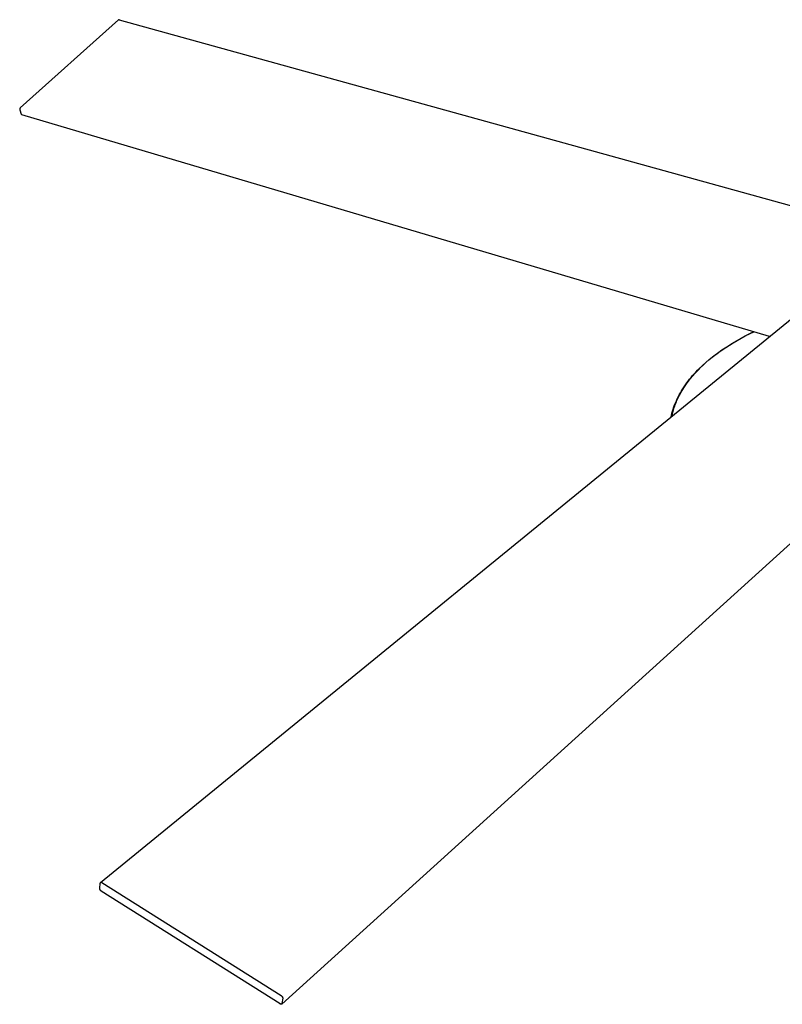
# Model space of a CAD drawing. Header units: millimetres. Extents: x 2341 to 5297, y -8656 to -6723.
# Tile 16 of 24: x 3977 to 4467, y -7733 to -7100. Entities that reach past the tile are written whole.
import ezdxf

# ---------------------------------------------------------------- set-up
doc = ezdxf.new("R2010")
doc.units = ezdxf.units.MM
doc.layers.add('Make2D$Visible$Curvas', color=7, linetype='Continuous')

msp = doc.modelspace()

# ---------------------------------------------------------------- linework, layer by layer
at = {"layer": 'Make2D$Visible$Curvas', "color": 7, "lineweight": -3, "true_color": 0xffffff}
for p, q in [((4040.02, -7100.15), (3977.01, -7156.64)), ((4040.03, -7100.13), (4040.02, -7100.15)), ((4040.86, -7100.38), (4040.02, -7100.15)), ((4040.05, -7100.12), (4040.03, -7100.13)), ((4040.06, -7100.11), (4040.05, -7100.12)), ((4040.07, -7100.1), (4040.06, -7100.11)), ((4040.09, -7100.09), (4040.07, -7100.1)), ((4040.1, -7100.07), (4040.09, -7100.09)), ((4040.12, -7100.06), (4040.1, -7100.07)), ((4040.14, -7100.06), (4040.12, -7100.06)), ((4040.15, -7100.05), (4040.14, -7100.06)), ((4040.17, -7100.04), (4040.15, -7100.05)), ((4040.19, -7100.03), (4040.17, -7100.04)), ((4040.2, -7100.02), (4040.19, -7100.03)), ((4040.22, -7100.02), (4040.2, -7100.02)), ((4040.24, -7100.01), (4040.22, -7100.02)), ((4040.26, -7100), (4040.24, -7100.01)), ((4040.27, -7100), (4040.26, -7100)), ((4040.29, -7099.99), (4040.27, -7100)), ((4040.31, -7099.99), (4040.29, -7099.99)), ((4040.33, -7099.99), (4040.31, -7099.99)), ((4040.35, -7099.99), (4040.33, -7099.99)), ((4040.37, -7099.98), (4040.35, -7099.99)), ((4040.39, -7099.98), (4040.37, -7099.98)), ((4040.4, -7099.98), (4040.39, -7099.98)), ((4040.42, -7099.98), (4040.4, -7099.98)), ((4040.44, -7099.98), (4040.42, -7099.98)), ((4040.46, -7099.98), (4040.44, -7099.98)), ((4040.48, -7099.99), (4040.46, -7099.98)), ((4040.5, -7099.99), (4040.48, -7099.99)), ((4040.52, -7099.99), (4040.5, -7099.99)), ((4040.52, -7099.99), (4518.42, -7232.21)), ((3976.61, -7157.48), (3976.6, -7157.52)), ((3976.6, -7157.52), (3976.6, -7157.57)), ((3976.6, -7157.57), (3976.6, -7157.61)), ((3976.6, -7157.61), (3976.6, -7157.66)), ((3976.6, -7157.66), (3976.61, -7157.7)), ((3976.62, -7157.39), (3976.61, -7157.43)), ((3976.61, -7157.43), (3976.61, -7157.48)), ((3976.61, -7157.7), (3976.61, -7157.75)), ((3976.61, -7157.75), (3976.62, -7157.79)), ((3976.63, -7157.34), (3976.62, -7157.39)), ((3976.62, -7157.79), (3976.62, -7157.84)), ((3976.62, -7157.84), (3976.63, -7157.88)), ((3976.64, -7157.3), (3976.63, -7157.34)), ((3976.63, -7157.88), (3976.64, -7157.93)), ((3976.65, -7157.25), (3976.64, -7157.3)), ((3976.64, -7157.93), (3976.65, -7157.97)), ((3976.66, -7157.21), (3976.65, -7157.25)), ((3976.65, -7157.97), (3977.61, -7160.65)), ((3976.67, -7157.17), (3976.66, -7157.21)), ((3976.69, -7157.13), (3976.67, -7157.17)), ((3976.71, -7157.08), (3976.69, -7157.13)), ((3976.72, -7157.04), (3976.71, -7157.08)), ((3976.74, -7157), (3976.72, -7157.04)), ((3976.77, -7156.96), (3976.74, -7157)), ((3976.79, -7156.92), (3976.77, -7156.96)), ((3976.81, -7156.88), (3976.79, -7156.92)), ((3976.84, -7156.85), (3976.81, -7156.88)), ((3976.86, -7156.81), (3976.84, -7156.85)), ((3976.89, -7156.77), (3976.86, -7156.81)), ((3976.92, -7156.74), (3976.89, -7156.77)), ((3976.95, -7156.7), (3976.92, -7156.74)), ((3976.98, -7156.67), (3976.95, -7156.7)), ((3977.01, -7156.64), (3976.98, -7156.67)), ((3977.61, -7160.65), (3977.61, -7160.67)), ((3977.61, -7160.67), (3977.62, -7160.69)), ((3977.62, -7160.69), (3977.63, -7160.7)), ((3977.63, -7160.7), (3977.63, -7160.72)), ((3977.63, -7160.72), (3977.64, -7160.74)), ((3977.64, -7160.74), (3977.65, -7160.75)), ((3977.65, -7160.75), (3977.66, -7160.77)), ((3977.66, -7160.77), (3977.67, -7160.79)), ((3977.67, -7160.79), (3977.68, -7160.8)), ((3977.68, -7160.8), (3977.69, -7160.82)), ((3977.69, -7160.82), (3977.7, -7160.83)), ((3977.7, -7160.83), (3977.71, -7160.85)), ((3977.71, -7160.85), (3977.73, -7160.86)), ((3977.73, -7160.86), (3977.74, -7160.88)), ((3977.74, -7160.88), (3977.75, -7160.89)), ((3977.75, -7160.89), (3977.76, -7160.9)), ((3977.76, -7160.9), (3977.78, -7160.91)), ((3977.78, -7160.91), (3977.79, -7160.93)), ((3977.79, -7160.93), (3977.81, -7160.94)), ((3977.81, -7160.94), (3977.82, -7160.95)), ((3977.82, -7160.95), (3977.84, -7160.96)), ((3977.84, -7160.96), (3977.85, -7160.97)), ((3977.85, -7160.97), (3977.87, -7160.98)), ((3977.87, -7160.98), (3977.89, -7160.99)), ((3977.89, -7160.99), (3977.9, -7161)), ((3977.9, -7161), (3977.92, -7161)), ((3977.92, -7161), (3977.94, -7161.01)), ((3977.94, -7161.01), (3977.96, -7161.02)), ((4458.57, -7303.45), (3977.96, -7161.02)), ((4028.59, -7654.24), (4481.4, -7284.83)), ((4462.71, -7300.08), (4462.71, -7300.08)), ((4584.52, -7334.5), (4144.99, -7732.47)), ((4028.03, -7658.15), (4028.32, -7654.7)), ((4028.32, -7654.7), (4028.51, -7654.3)), ((4028.51, -7654.3), (4028.59, -7654.24)), ((4028.59, -7654.24), (4028.95, -7654.19)), ((4028.95, -7654.19), (4029.5, -7654.4)), ((4029.5, -7654.4), (4144.6, -7726.99)), ((4028.04, -7658.22), (4028.03, -7658.15)), ((4028.04, -7658.3), (4028.04, -7658.22)), ((4028.05, -7658.37), (4028.04, -7658.3)), ((4028.07, -7658.44), (4028.05, -7658.37)), ((4028.08, -7658.51), (4028.07, -7658.44)), ((4028.1, -7658.58), (4028.08, -7658.51)), ((4028.12, -7658.65), (4028.1, -7658.58)), ((4028.14, -7658.72), (4028.12, -7658.65)), ((4028.17, -7658.79), (4028.14, -7658.72)), ((4028.2, -7658.85), (4028.17, -7658.79)), ((4028.23, -7658.92), (4028.2, -7658.85)), ((4028.26, -7658.99), (4028.23, -7658.92)), ((4028.29, -7659.05), (4028.26, -7658.99)), ((4028.33, -7659.11), (4028.29, -7659.05)), ((4028.37, -7659.17), (4028.33, -7659.11)), ((4028.41, -7659.23), (4028.37, -7659.17)), ((4028.45, -7659.29), (4028.41, -7659.23)), ((4028.5, -7659.35), (4028.45, -7659.29)), ((4028.54, -7659.41), (4028.5, -7659.35)), ((4028.59, -7659.46), (4028.54, -7659.41)), ((4028.64, -7659.51), (4028.59, -7659.46)), ((4028.69, -7659.56), (4028.64, -7659.51)), ((4028.75, -7659.61), (4028.69, -7659.56)), ((4028.8, -7659.66), (4028.75, -7659.61)), ((4028.86, -7659.7), (4028.8, -7659.66)), ((4028.92, -7659.75), (4028.86, -7659.7)), ((4028.98, -7659.79), (4028.92, -7659.75)), ((4029.04, -7659.83), (4028.98, -7659.79)), ((4143.9, -7732.37), (4029.04, -7659.83)), ((4144.6, -7726.99), (4144.67, -7727.03)), ((4144.67, -7727.03), (4144.74, -7727.08)), ((4144.74, -7727.08), (4144.8, -7727.13)), ((4144.8, -7727.13), (4144.87, -7727.19)), ((4144.87, -7727.19), (4144.93, -7727.24)), ((4144.93, -7727.24), (4144.99, -7727.3)), ((4144.99, -7727.3), (4145.05, -7727.36)), ((4145.05, -7727.36), (4145.11, -7727.42)), ((4145.11, -7727.42), (4145.16, -7727.49)), ((4145.16, -7727.49), (4145.21, -7727.55)), ((4145.61, -7728.69), (4145.16, -7732.11)), ((4145.21, -7727.55), (4145.26, -7727.62)), ((4145.26, -7727.62), (4145.31, -7727.69)), ((4145.31, -7727.69), (4145.36, -7727.76)), ((4145.36, -7727.76), (4145.4, -7727.83)), ((4145.4, -7727.83), (4145.44, -7727.91)), ((4145.44, -7727.91), (4145.46, -7727.95)), ((4145.46, -7727.95), (4145.48, -7727.99)), ((4145.48, -7727.99), (4145.5, -7728.04)), ((4145.5, -7728.04), (4145.52, -7728.08)), ((4145.52, -7728.08), (4145.54, -7728.12)), ((4145.54, -7728.12), (4145.55, -7728.17)), ((4145.55, -7728.17), (4145.57, -7728.22)), ((4145.57, -7728.22), (4145.58, -7728.26)), ((4145.58, -7728.26), (4145.59, -7728.31)), ((4145.59, -7728.31), (4145.6, -7728.35)), ((4145.6, -7728.35), (4145.6, -7728.4)), ((4145.6, -7728.4), (4145.61, -7728.45)), ((4145.61, -7728.45), (4145.61, -7728.5)), ((4145.61, -7728.5), (4145.62, -7728.54)), ((4145.62, -7728.64), (4145.61, -7728.69)), ((4145.62, -7728.54), (4145.62, -7728.59)), ((4145.62, -7728.59), (4145.62, -7728.64)), ((4143.95, -7732.4), (4143.9, -7732.37)), ((4144, -7732.43), (4143.95, -7732.4)), ((4144.05, -7732.46), (4144, -7732.43)), ((4144.08, -7732.47), (4144.05, -7732.46)), ((4144.11, -7732.49), (4144.08, -7732.47)), ((4144.13, -7732.5), (4144.11, -7732.49)), ((4144.16, -7732.51), (4144.13, -7732.5)), ((4144.19, -7732.52), (4144.16, -7732.51)), ((4144.21, -7732.53), (4144.19, -7732.52)), ((4144.24, -7732.54), (4144.21, -7732.53)), ((4144.27, -7732.55), (4144.24, -7732.54)), ((4144.3, -7732.56), (4144.27, -7732.55)), ((4144.32, -7732.57), (4144.3, -7732.56)), ((4144.35, -7732.57), (4144.32, -7732.57)), ((4144.38, -7732.58), (4144.35, -7732.57)), ((4144.41, -7732.59), (4144.38, -7732.58)), ((4144.43, -7732.59), (4144.41, -7732.59)), ((4144.46, -7732.6), (4144.43, -7732.59)), ((4144.49, -7732.6), (4144.46, -7732.6)), ((4144.51, -7732.6), (4144.49, -7732.6)), ((4144.54, -7732.6), (4144.51, -7732.6)), ((4144.57, -7732.61), (4144.54, -7732.6)), ((4144.59, -7732.61), (4144.57, -7732.61)), ((4144.62, -7732.61), (4144.59, -7732.61)), ((4144.64, -7732.61), (4144.62, -7732.61)), ((4144.67, -7732.6), (4144.64, -7732.61)), ((4144.69, -7732.6), (4144.67, -7732.6)), ((4144.7, -7732.6), (4144.69, -7732.6)), ((4144.72, -7732.6), (4144.7, -7732.6)), ((4144.73, -7732.6), (4144.72, -7732.6)), ((4144.74, -7732.59), (4144.73, -7732.6)), ((4144.75, -7732.59), (4144.74, -7732.59)), ((4144.76, -7732.59), (4144.75, -7732.59)), ((4144.77, -7732.58), (4144.76, -7732.59)), ((4144.78, -7732.58), (4144.77, -7732.58)), ((4144.8, -7732.58), (4144.78, -7732.58)), ((4144.81, -7732.58), (4144.8, -7732.58)), ((4144.82, -7732.57), (4144.81, -7732.58)), ((4144.83, -7732.57), (4144.82, -7732.57)), ((4144.84, -7732.56), (4144.83, -7732.57)), ((4144.85, -7732.56), (4144.84, -7732.56)), ((4144.86, -7732.55), (4144.85, -7732.56)), ((4144.87, -7732.55), (4144.86, -7732.55)), ((4144.88, -7732.55), (4144.87, -7732.55)), ((4144.89, -7732.54), (4144.88, -7732.55)), ((4144.9, -7732.54), (4144.89, -7732.54)), ((4144.91, -7732.53), (4144.9, -7732.54)), ((4144.92, -7732.52), (4144.91, -7732.53)), ((4144.93, -7732.52), (4144.92, -7732.52)), ((4144.94, -7732.51), (4144.93, -7732.51)), ((4144.93, -7732.51), (4144.93, -7732.52)), ((4144.95, -7732.5), (4144.94, -7732.51)), ((4144.96, -7732.49), (4144.95, -7732.5)), ((4144.97, -7732.49), (4144.96, -7732.49)), ((4144.98, -7732.48), (4144.97, -7732.49)), ((4144.99, -7732.47), (4144.98, -7732.47)), ((4144.98, -7732.47), (4144.98, -7732.48)), ((4145, -7732.46), (4144.99, -7732.47)), ((4145.01, -7732.45), (4145, -7732.46)), ((4145.02, -7732.44), (4145.01, -7732.45)), ((4145.01, -7732.45), (4145.01, -7732.45)), ((4145.03, -7732.43), (4145.02, -7732.44)), ((4145.04, -7732.42), (4145.03, -7732.43)), ((4145.05, -7732.41), (4145.04, -7732.41)), ((4145.04, -7732.41), (4145.04, -7732.42)), ((4145.06, -7732.4), (4145.05, -7732.41)), ((4145.07, -7732.38), (4145.06, -7732.39)), ((4145.06, -7732.39), (4145.06, -7732.4)), ((4145.08, -7732.36), (4145.07, -7732.37)), ((4145.07, -7732.37), (4145.07, -7732.38)), ((4145.09, -7732.34), (4145.08, -7732.35)), ((4145.08, -7732.35), (4145.08, -7732.36)), ((4145.1, -7732.33), (4145.09, -7732.34)), ((4145.09, -7732.34), (4145.09, -7732.34)), ((4145.11, -7732.31), (4145.1, -7732.32)), ((4145.1, -7732.32), (4145.1, -7732.33)), ((4145.12, -7732.29), (4145.11, -7732.3)), ((4145.11, -7732.3), (4145.11, -7732.31)), ((4145.13, -7732.26), (4145.12, -7732.27)), ((4145.12, -7732.27), (4145.12, -7732.28)), ((4145.12, -7732.28), (4145.12, -7732.29)), ((4145.14, -7732.22), (4145.13, -7732.24)), ((4145.13, -7732.24), (4145.13, -7732.26)), ((4145.15, -7732.2), (4145.14, -7732.22)), ((4145.16, -7732.16), (4145.15, -7732.18)), ((4145.15, -7732.18), (4145.15, -7732.2)), ((4145.16, -7732.11), (4145.16, -7732.13)), ((4145.16, -7732.13), (4145.16, -7732.16))]:
    msp.add_line(p, q, dxfattribs=at)
at = {"layer": 'Make2D$Visible$Curvas', "color": 254, "lineweight": -3, "true_color": 0xcad1ee}
for p, q in [((4444.65, -7302.22), (4448.33, -7300.42)), ((4445.62, -7301.78), (4448.39, -7300.43)), ((4434.22, -7308.02), (4437.59, -7306.03)), ((4435.18, -7307.5), (4437.69, -7306.02)), ((4437.59, -7306.03), (4441.07, -7304.1)), ((4437.69, -7306.02), (4440.27, -7304.58)), ((4440.27, -7304.58), (4442.91, -7303.16)), ((4441.07, -7304.1), (4444.65, -7302.22)), ((4442.91, -7303.16), (4445.62, -7301.78)), ((4448.91, -7300.59), (4448.91, -7300.59)), ((4424.77, -7314.35), (4427.81, -7312.18)), ((4425.82, -7313.68), (4428.05, -7312.1)), ((4427.81, -7312.18), (4430.96, -7310.07)), ((4428.05, -7312.1), (4430.35, -7310.54)), ((4430.35, -7310.54), (4432.73, -7309.01)), ((4430.96, -7310.07), (4434.22, -7308.02)), ((4432.73, -7309.01), (4435.18, -7307.5)), ((4417.45, -7320.26), (4419.61, -7318.41)), ((4417.64, -7320.22), (4419.57, -7318.56)), ((4419.57, -7318.56), (4421.58, -7316.91)), ((4419.61, -7318.41), (4421.86, -7316.58)), ((4421.58, -7316.91), (4423.66, -7315.28)), ((4421.86, -7316.58), (4424.77, -7314.35)), ((4423.66, -7315.28), (4425.82, -7313.68)), ((4410.72, -7327.05), (4412.33, -7325.32)), ((4411.18, -7326.35), (4412.26, -7325.21)), ((4412.26, -7325.21), (4413.38, -7324.07)), ((4412.33, -7325.32), (4414.02, -7323.61)), ((4413.38, -7324.07), (4415.37, -7322.15)), ((4414.02, -7323.61), (4415.79, -7321.91)), ((4415.37, -7322.15), (4417.45, -7320.26)), ((4415.79, -7321.91), (4417.64, -7320.22)), ((4406.21, -7332.21), (4407.14, -7331.02)), ((4406.37, -7332.29), (4407.74, -7330.53)), ((4407.14, -7331.02), (4408.1, -7329.84)), ((4407.74, -7330.53), (4409.19, -7328.78)), ((4408.1, -7329.84), (4409.09, -7328.67)), ((4409.09, -7328.67), (4410.12, -7327.5)), ((4409.19, -7328.78), (4410.72, -7327.05)), ((4410.12, -7327.5), (4411.18, -7326.35)), ((4401.22, -7339.69), (4401.97, -7338.42)), ((4401.69, -7339.37), (4402.74, -7337.59)), ((4401.97, -7338.42), (4402.75, -7337.16)), ((4402.74, -7337.59), (4403.87, -7335.82)), ((4402.75, -7337.16), (4403.57, -7335.9)), ((4403.57, -7335.9), (4404.42, -7334.65)), ((4403.87, -7335.82), (4405.08, -7334.05)), ((4404.42, -7334.65), (4405.31, -7333.41)), ((4405.08, -7334.05), (4406.37, -7332.29)), ((4405.31, -7333.41), (4406.21, -7332.21)), ((4398.61, -7344.86), (4399.2, -7343.56)), ((4398.63, -7345.59), (4399.01, -7344.7)), ((4399.01, -7344.7), (4399.41, -7343.81)), ((4399.2, -7343.56), (4399.84, -7342.26)), ((4399.41, -7343.81), (4399.83, -7342.92)), ((4399.83, -7342.92), (4400.26, -7342.04)), ((4399.84, -7342.26), (4400.51, -7340.97)), ((4400.26, -7342.04), (4400.72, -7341.15)), ((4400.51, -7340.97), (4401.22, -7339.69)), ((4400.72, -7341.15), (4401.69, -7339.37)), ((4396.18, -7351.45), (4396.59, -7350.12)), ((4396.51, -7351.77), (4396.76, -7350.89)), ((4396.59, -7350.12), (4397.04, -7348.8)), ((4396.76, -7350.89), (4397.02, -7350.01)), ((4397.02, -7350.01), (4397.31, -7349.13)), ((4397.04, -7348.8), (4397.52, -7347.48)), ((4397.31, -7349.13), (4397.61, -7348.24)), ((4397.52, -7347.48), (4398.04, -7346.16)), ((4397.61, -7348.24), (4397.93, -7347.36)), ((4397.93, -7347.36), (4398.27, -7346.47)), ((4398.04, -7346.16), (4398.61, -7344.86)), ((4398.27, -7346.47), (4398.63, -7345.59)), ((4395.26, -7355.1), (4395.48, -7354.13)), ((4395.48, -7354.13), (4395.81, -7352.79)), ((4395.48, -7354.13), (4395.48, -7354.13)), ((4395.81, -7352.79), (4396.18, -7351.45)), ((4395.82, -7354.64), (4396.07, -7353.52)), ((4396.07, -7353.52), (4396.28, -7352.64)), ((4396.28, -7352.64), (4396.51, -7351.77)), ((4398.01, -7352.86), (4398.01, -7352.86))]:
    msp.add_line(p, q, dxfattribs=at)

doc.saveas('drawing.dxf')
